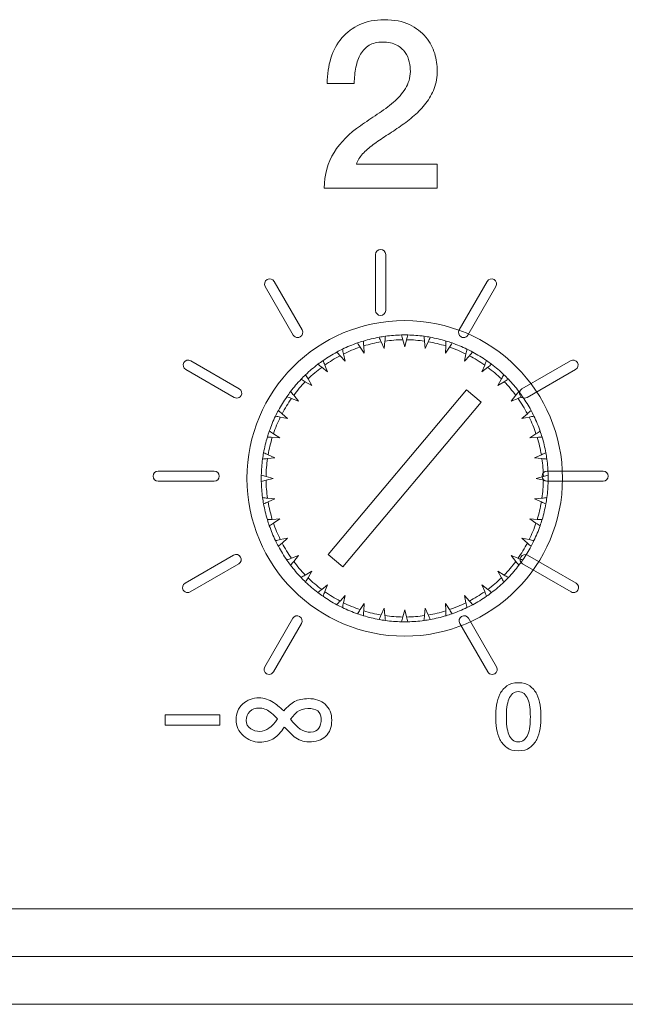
# Model space of a CAD drawing. Header units: millimetres. Extents: x 0 to 2122, y 0 to 1639.
# Tile 58 of 85: x 1746 to 1759, y 827 to 848. Entities that reach past the tile are written whole.
import ezdxf

# ---------------------------------------------------------------- set-up
doc = ezdxf.new("R2010")
doc.units = ezdxf.units.MM
doc.layers.add('1', color=7, linetype='Continuous', true_color=0xffffff)
doc.layers.add('2', color=7, linetype='Continuous', true_color=0xffffff)

msp = doc.modelspace()

# ---------------------------------------------------------------- linework, layer by layer
at = {"layer": '1', "color": 7, "linetype": 'Continuous', "lineweight": 13}
for p, q in [((1753.527, 841.068), (1753.611, 840.938)), ((1753.611, 840.938), (1753.603, 841.093)), ((1753.968, 841.18), (1754.031, 841.039)), ((1754.031, 841.039), (1754.047, 841.193)), ((1754.421, 841.222), (1754.461, 841.072)), ((1754.461, 841.072), (1754.501, 841.222)), ((1754.875, 841.193), (1754.891, 841.039)), ((1754.891, 841.039), (1754.954, 841.18)), ((1755.319, 841.093), (1755.311, 840.938)), ((1755.311, 840.938), (1755.395, 841.068)), ((1753.109, 840.888), (1753.212, 840.773)), ((1753.212, 840.773), (1753.18, 840.924)), ((1755.742, 840.924), (1755.709, 840.773)), ((1755.709, 840.773), (1755.813, 840.888)), ((1752.724, 840.645), (1752.845, 840.547)), ((1752.845, 840.547), (1752.789, 840.692)), ((1756.133, 840.692), (1756.077, 840.547)), ((1756.077, 840.547), (1756.198, 840.645)), ((1752.516, 840.267), (1752.439, 840.401)), ((1756.483, 840.401), (1756.405, 840.267)), ((1752.382, 840.344), (1752.516, 840.267)), ((1756.405, 840.267), (1756.54, 840.344)), ((1752.091, 839.994), (1752.236, 839.939)), ((1752.236, 839.939), (1752.139, 840.059)), ((1755.754, 840.175), (1752.861, 836.727)), ((1756.06, 839.917), (1755.754, 840.175)), ((1756.783, 840.059), (1756.686, 839.939)), ((1756.686, 839.939), (1756.83, 839.994)), ((1753.168, 836.47), (1756.06, 839.917)), ((1751.859, 839.603), (1752.011, 839.571)), ((1752.011, 839.571), (1751.895, 839.675)), ((1757.026, 839.675), (1756.911, 839.571)), ((1756.911, 839.571), (1757.063, 839.603)), ((1751.691, 839.18), (1751.846, 839.172)), ((1751.846, 839.172), (1751.716, 839.257)), ((1757.206, 839.257), (1757.076, 839.172)), ((1757.076, 839.172), (1757.231, 839.18)), ((1751.591, 838.736), (1751.745, 838.753)), ((1751.745, 838.753), (1751.603, 838.816)), ((1757.319, 838.816), (1757.177, 838.753)), ((1757.177, 838.753), (1757.331, 838.736)), ((1751.711, 838.322), (1751.561, 838.362)), ((1757.361, 838.362), (1757.211, 838.322)), ((1751.561, 838.282), (1751.711, 838.322)), ((1757.211, 838.322), (1757.361, 838.282)), ((1751.745, 837.892), (1751.591, 837.908)), ((1751.603, 837.829), (1751.745, 837.892)), ((1757.331, 837.908), (1757.177, 837.892)), ((1757.177, 837.892), (1757.319, 837.829)), ((1751.846, 837.473), (1751.691, 837.464)), ((1751.716, 837.388), (1751.846, 837.473)), ((1757.231, 837.464), (1757.076, 837.473)), ((1757.076, 837.473), (1757.206, 837.388)), ((1752.011, 837.074), (1751.859, 837.042)), ((1751.895, 836.97), (1752.011, 837.074)), ((1757.063, 837.042), (1756.911, 837.074)), ((1756.911, 837.074), (1757.026, 836.97)), ((1752.236, 836.706), (1752.091, 836.65)), ((1752.139, 836.586), (1752.236, 836.706)), ((1752.861, 836.727), (1753.168, 836.47)), ((1756.686, 836.706), (1756.783, 836.586)), ((1756.83, 836.65), (1756.686, 836.706)), ((1752.516, 836.378), (1752.382, 836.3)), ((1752.439, 836.244), (1752.516, 836.378)), ((1756.405, 836.378), (1756.483, 836.244)), ((1756.54, 836.3), (1756.405, 836.378)), ((1752.845, 836.098), (1752.724, 836)), ((1752.789, 835.953), (1752.845, 836.098)), ((1756.077, 836.098), (1756.133, 835.953)), ((1756.198, 836), (1756.077, 836.098)), ((1753.212, 835.872), (1753.109, 835.757)), ((1753.18, 835.72), (1753.212, 835.872)), ((1755.813, 835.757), (1755.709, 835.872)), ((1755.709, 835.872), (1755.742, 835.72)), ((1753.611, 835.707), (1753.527, 835.577)), ((1753.603, 835.552), (1753.611, 835.707)), ((1755.395, 835.577), (1755.311, 835.707)), ((1755.311, 835.707), (1755.319, 835.552)), ((1754.031, 835.606), (1753.968, 835.465)), ((1754.047, 835.452), (1754.031, 835.606)), ((1754.461, 835.572), (1754.421, 835.423)), ((1754.501, 835.423), (1754.461, 835.572)), ((1754.891, 835.606), (1754.875, 835.452)), ((1754.954, 835.465), (1754.891, 835.606)), ((1891.761, 829.322), (1475.961, 829.322)), ((1475.961, 828.322), (1891.761, 828.322)), ((1891.761, 827.322), (1726.361, 827.322))]:
    msp.add_line(p, q, dxfattribs=at)
at = {"layer": '1', "color": 7, "linetype": 'Continuous', "lineweight": 13, "extrusion": (0, 0, -1)}
msp.add_circle((-1754.461, 838.322), 3.3, dxfattribs=at)
for start, end in [(73.2757, 79.7243), (82.2757, 88.7243), (91.2757, 97.7243), (100.2757, 106.7243), (64.2757, 70.7243), (109.2757, 115.7243), (55.2757, 61.7243), (118.2757, 124.7243), (46.2757, 52.7243), (127.2757, 133.7243), (37.2757, 43.7243), (136.2757, 142.7243), (28.2757, 34.7243), (145.2757, 151.7243), (19.2757, 25.7243), (154.2757, 160.7243), (10.2757, 16.7243), (163.2757, 169.7243), (1.2757, 7.7243), (172.2757, 178.7243), (352.2757, 358.7243), (181.2757, 187.7243), (343.2757, 349.7243), (190.2757, 196.7243), (334.2757, 340.7243), (199.2757, 205.7243), (325.2757, 331.7243), (208.2757, 214.7243), (316.2757, 322.7243), (217.2757, 223.7243), (307.2757, 313.7243), (226.2757, 232.7243), (298.2757, 304.7243), (235.2757, 241.7243), (289.2757, 295.7243), (244.2757, 250.7243), (280.2757, 286.7243), (271.2757, 277.7243), (262.2757, 268.7243), (253.2757, 259.7243)]:
    msp.add_arc((-1754.461, 838.322), 3, start, end, dxfattribs=at)
at = {"layer": '1', "color": 7, "linetype": 'Continuous', "lineweight": 13}
for radius, start, end in [(3, 97.7243, 100.2757), (3, 88.7243, 91.2757), (3, 79.7243, 82.2757), (3, 115.7243, 118.2757), (2.9, 108.7926, 116.2074), (3, 106.7243, 109.2757), (2.9, 99.7926, 107.2074), (2.9, 90.7926, 98.2074), (2.9, 81.7926, 89.2074), (2.9, 72.7926, 80.2074), (3, 70.7243, 73.2757), (2.9, 63.7926, 71.2074), (3, 61.7243, 64.2757), (2.9, 117.7926, 125.2074), (2.9, 54.7926, 62.2074), (2.9, 126.7926, 134.2074), (3, 124.7243, 127.2757), (3, 52.7243, 55.2757), (2.9, 45.7926, 53.2074), (3, 133.7243, 136.2757), (3, 43.7243, 46.2757), (2.9, 135.7926, 143.2074), (2.9, 36.7926, 44.2074), (2.9, 144.7926, 152.2074), (3, 142.7243, 145.2757), (2.9, 27.7926, 35.2074), (3, 34.7243, 37.2757), (2.9, 153.7926, 161.2074), (3, 151.7243, 154.2757), (2.9, 18.7926, 26.2074), (3, 25.7243, 28.2757), (3, 160.7243, 163.2757), (2.9, 162.7926, 170.2074), (2.9, 9.7926, 17.2074), (3, 16.7243, 19.2757), (3, 169.7243, 172.2757), (3, 7.7243, 10.2757), (2.9, 171.7926, 179.2074), (2.9, 0.7926, 8.2074), (3, 178.7243, 181.2757), (3, 358.7243, 1.2757), (2.9, 180.7926, 188.2074), (2.9, 351.7926, 359.2074), (3, 187.7243, 190.2757), (2.9, 189.7926, 197.2074), (2.9, 342.7926, 350.2074), (3, 349.7243, 352.2757), (3, 196.7243, 199.2757), (2.9, 198.7926, 206.2074), (2.9, 333.7926, 341.2074), (3, 340.7243, 343.2757), (3, 205.7243, 208.2757), (2.9, 207.7926, 215.2074), (2.9, 324.7926, 332.2074), (3, 331.7243, 334.2757), (3, 214.7243, 217.2757), (2.9, 216.7926, 224.2074), (2.9, 315.7926, 323.2074), (3, 322.7243, 325.2757), (3, 223.7243, 226.2757), (2.9, 225.7926, 233.2074), (2.9, 306.7926, 314.2074), (3, 313.7243, 316.2757), (3, 232.7243, 235.2757), (2.9, 234.7926, 242.2074), (2.9, 297.7926, 305.2074), (3, 304.7243, 307.2757), (3, 241.7243, 244.2757), (2.9, 243.7926, 251.2074), (2.9, 288.7926, 296.2074), (3, 295.7243, 298.2757), (3, 250.7243, 253.2757), (2.9, 252.7926, 260.2074), (2.9, 279.7926, 287.2074), (3, 286.7243, 289.2757), (3, 259.7243, 262.2757), (2.9, 261.7926, 269.2074), (3, 268.7243, 271.2757), (2.9, 270.7926, 278.2074), (3, 277.7243, 280.2757)]:
    msp.add_arc((1754.461, 838.322), radius, start, end, dxfattribs=at)
for points in [[(1753.926, 841.274), (1753.94, 841.243), (1753.954, 841.212), (1753.968, 841.18)], [(1754.047, 841.193), (1754.051, 841.227), (1754.054, 841.261), (1754.058, 841.295)], [(1754.394, 841.322), (1754.403, 841.288), (1754.412, 841.255), (1754.421, 841.222)], [(1754.501, 841.222), (1754.51, 841.255), (1754.519, 841.288), (1754.528, 841.322)], [(1754.864, 841.295), (1754.868, 841.261), (1754.871, 841.227), (1754.875, 841.193)], [(1754.954, 841.18), (1754.968, 841.212), (1754.982, 841.243), (1754.996, 841.274)], [(1753.18, 840.924), (1753.173, 840.958), (1753.166, 840.991), (1753.159, 841.025)], [(1753.471, 841.154), (1753.489, 841.125), (1753.508, 841.097), (1753.527, 841.068)], [(1753.603, 841.093), (1753.601, 841.127), (1753.599, 841.161), (1753.598, 841.195)], [(1755.324, 841.195), (1755.322, 841.161), (1755.321, 841.127), (1755.319, 841.093)], [(1755.395, 841.068), (1755.414, 841.097), (1755.433, 841.125), (1755.451, 841.154)], [(1755.763, 841.025), (1755.756, 840.991), (1755.749, 840.958), (1755.742, 840.924)], [(1753.04, 840.964), (1753.063, 840.939), (1753.086, 840.913), (1753.109, 840.888)], [(1755.813, 840.888), (1755.836, 840.913), (1755.859, 840.939), (1755.882, 840.964)], [(1752.644, 840.71), (1752.671, 840.688), (1752.697, 840.666), (1752.724, 840.645)], [(1752.789, 840.692), (1752.777, 840.724), (1752.764, 840.756), (1752.752, 840.788)], [(1756.17, 840.788), (1756.158, 840.756), (1756.145, 840.724), (1756.133, 840.692)], [(1756.198, 840.645), (1756.225, 840.666), (1756.251, 840.688), (1756.278, 840.71)], [(1752.439, 840.401), (1752.422, 840.431), (1752.405, 840.461), (1752.387, 840.49)], [(1756.534, 840.49), (1756.517, 840.461), (1756.5, 840.431), (1756.483, 840.401)], [(1752.293, 840.396), (1752.323, 840.379), (1752.352, 840.362), (1752.382, 840.344)], [(1756.54, 840.344), (1756.569, 840.362), (1756.599, 840.379), (1756.629, 840.396)], [(1751.995, 840.031), (1752.027, 840.019), (1752.059, 840.007), (1752.091, 839.994)], [(1752.139, 840.059), (1752.117, 840.086), (1752.095, 840.113), (1752.074, 840.139)], [(1756.848, 840.139), (1756.827, 840.113), (1756.805, 840.086), (1756.783, 840.059)], [(1756.83, 839.994), (1756.863, 840.007), (1756.895, 840.019), (1756.927, 840.031)], [(1751.758, 839.625), (1751.792, 839.617), (1751.825, 839.61), (1751.859, 839.603)], [(1751.895, 839.675), (1751.87, 839.698), (1751.844, 839.721), (1751.819, 839.744)], [(1757.103, 839.744), (1757.077, 839.721), (1757.052, 839.698), (1757.026, 839.675)], [(1757.063, 839.603), (1757.096, 839.61), (1757.13, 839.617), (1757.164, 839.625)], [(1751.588, 839.186), (1751.622, 839.184), (1751.656, 839.182), (1751.691, 839.18)], [(1751.716, 839.257), (1751.687, 839.275), (1751.658, 839.294), (1751.629, 839.313)], [(1757.293, 839.313), (1757.264, 839.294), (1757.235, 839.275), (1757.206, 839.257)], [(1757.231, 839.18), (1757.265, 839.182), (1757.3, 839.184), (1757.334, 839.186)], [(1751.603, 838.816), (1751.572, 838.83), (1751.54, 838.844), (1751.509, 838.858)], [(1757.413, 838.858), (1757.381, 838.844), (1757.35, 838.83), (1757.319, 838.816)], [(1751.488, 838.726), (1751.522, 838.729), (1751.556, 838.733), (1751.591, 838.736)], [(1757.331, 838.736), (1757.365, 838.733), (1757.4, 838.729), (1757.434, 838.726)], [(1751.561, 838.362), (1751.528, 838.371), (1751.495, 838.38), (1751.462, 838.389)], [(1757.46, 838.389), (1757.427, 838.38), (1757.394, 838.371), (1757.361, 838.362)], [(1751.462, 838.256), (1751.495, 838.264), (1751.528, 838.273), (1751.561, 838.282)], [(1757.361, 838.282), (1757.394, 838.273), (1757.427, 838.264), (1757.46, 838.256)], [(1751.591, 837.908), (1751.556, 837.912), (1751.522, 837.916), (1751.488, 837.919)], [(1751.509, 837.787), (1751.54, 837.801), (1751.572, 837.815), (1751.603, 837.829)], [(1757.319, 837.829), (1757.35, 837.815), (1757.381, 837.801), (1757.413, 837.787)], [(1757.434, 837.919), (1757.4, 837.916), (1757.365, 837.912), (1757.331, 837.908)], [(1751.691, 837.464), (1751.656, 837.463), (1751.622, 837.461), (1751.588, 837.459)], [(1751.629, 837.332), (1751.658, 837.351), (1751.687, 837.369), (1751.716, 837.388)], [(1757.206, 837.388), (1757.235, 837.369), (1757.264, 837.351), (1757.293, 837.332)], [(1757.334, 837.459), (1757.3, 837.461), (1757.265, 837.463), (1757.231, 837.464)], [(1751.859, 837.042), (1751.825, 837.035), (1751.792, 837.027), (1751.758, 837.02)], [(1751.819, 836.901), (1751.844, 836.924), (1751.87, 836.947), (1751.895, 836.97)], [(1757.026, 836.97), (1757.052, 836.947), (1757.077, 836.924), (1757.103, 836.901)], [(1757.164, 837.02), (1757.13, 837.027), (1757.096, 837.035), (1757.063, 837.042)], [(1752.091, 836.65), (1752.059, 836.638), (1752.027, 836.626), (1751.995, 836.613)], [(1752.074, 836.505), (1752.095, 836.532), (1752.117, 836.559), (1752.139, 836.586)], [(1756.783, 836.586), (1756.805, 836.559), (1756.827, 836.532), (1756.848, 836.505)], [(1756.927, 836.613), (1756.895, 836.626), (1756.863, 836.638), (1756.83, 836.65)], [(1752.382, 836.3), (1752.352, 836.283), (1752.323, 836.266), (1752.293, 836.249)], [(1756.629, 836.249), (1756.599, 836.266), (1756.569, 836.283), (1756.54, 836.3)], [(1752.387, 836.154), (1752.405, 836.184), (1752.422, 836.214), (1752.439, 836.244)], [(1756.483, 836.244), (1756.5, 836.214), (1756.517, 836.184), (1756.534, 836.154)], [(1752.724, 836), (1752.697, 835.978), (1752.671, 835.957), (1752.644, 835.935)], [(1752.752, 835.857), (1752.764, 835.889), (1752.777, 835.921), (1752.789, 835.953)], [(1756.133, 835.953), (1756.145, 835.921), (1756.158, 835.889), (1756.17, 835.857)], [(1756.278, 835.935), (1756.251, 835.957), (1756.225, 835.978), (1756.198, 836)], [(1753.109, 835.757), (1753.086, 835.731), (1753.063, 835.706), (1753.04, 835.68)], [(1753.159, 835.62), (1753.166, 835.653), (1753.173, 835.687), (1753.18, 835.72)], [(1755.742, 835.72), (1755.749, 835.687), (1755.756, 835.653), (1755.763, 835.62)], [(1755.882, 835.68), (1755.859, 835.706), (1755.836, 835.731), (1755.813, 835.757)], [(1753.527, 835.577), (1753.508, 835.548), (1753.489, 835.519), (1753.471, 835.491)], [(1753.598, 835.449), (1753.599, 835.484), (1753.601, 835.518), (1753.603, 835.552)], [(1753.968, 835.465), (1753.954, 835.433), (1753.94, 835.402), (1753.926, 835.37)], [(1754.996, 835.37), (1754.982, 835.402), (1754.968, 835.433), (1754.954, 835.465)], [(1755.319, 835.552), (1755.321, 835.518), (1755.322, 835.484), (1755.324, 835.449)], [(1755.451, 835.491), (1755.433, 835.519), (1755.414, 835.548), (1755.395, 835.577)], [(1754.058, 835.35), (1754.054, 835.384), (1754.051, 835.418), (1754.047, 835.452)], [(1754.421, 835.423), (1754.412, 835.389), (1754.403, 835.356), (1754.394, 835.323)], [(1754.528, 835.323), (1754.519, 835.356), (1754.51, 835.389), (1754.501, 835.423)], [(1754.875, 835.452), (1754.871, 835.418), (1754.868, 835.384), (1754.864, 835.35)]]:
    msp.add_open_spline(points, degree=3, dxfattribs=at)
at = {"layer": '2', "color": 7, "linetype": 'Continuous', "lineweight": 13}
for points in [[(1753.147, 847.535), (1753.249, 847.654), (1753.373, 847.746), (1753.52, 847.814)], [(1754.56, 847.812), (1754.701, 847.742), (1754.815, 847.655), (1754.903, 847.55)], [(1752.917, 847.113), (1752.968, 847.276), (1753.045, 847.417), (1753.147, 847.535)], [(1754.903, 847.55), (1754.99, 847.444), (1755.051, 847.33), (1755.088, 847.206)], [(1753.539, 847.197), (1753.495, 847.119), (1753.462, 847.028), (1753.441, 846.923)], [(1754.471, 847.231), (1754.428, 847.292), (1754.369, 847.343), (1754.293, 847.384)], [(1752.841, 846.582), (1752.841, 846.773), (1752.866, 846.949), (1752.917, 847.113)], [(1753.441, 846.923), (1753.419, 846.817), (1753.407, 846.704), (1753.404, 846.582)], [(1754.475, 846.476), (1754.541, 846.579), (1754.576, 846.699), (1754.579, 846.834)], [(1753.404, 846.582), (1753.404, 846.582), (1752.841, 846.582), (1752.841, 846.582)], [(1755.078, 846.478), (1755.035, 846.366), (1754.977, 846.263), (1754.905, 846.169)], [(1754.905, 846.169), (1754.833, 846.075), (1754.751, 845.989), (1754.658, 845.91)], [(1753.537, 845.698), (1753.649, 845.78), (1753.766, 845.86), (1753.888, 845.937)], [(1754.658, 845.91), (1754.566, 845.831), (1754.471, 845.757), (1754.372, 845.688)], [(1753.801, 845.302), (1753.717, 845.24), (1753.644, 845.175), (1753.581, 845.108)], [(1753.581, 845.108), (1753.519, 845.04), (1753.476, 844.968), (1753.453, 844.893)], [(1753.453, 844.893), (1753.453, 844.893), (1755.137, 844.893), (1755.137, 844.893)], [(1755.137, 844.893), (1755.137, 844.893), (1755.137, 844.389), (1755.137, 844.389)], [(1755.137, 844.389), (1755.137, 844.389), (1752.776, 844.389), (1752.776, 844.389)], [(1751.545, 842.334), (1751.516, 842.385), (1751.533, 842.45), (1751.584, 842.479)], [(1751.584, 842.479), (1751.635, 842.508), (1751.699, 842.491), (1751.728, 842.44)], [(1756.185, 842.44), (1756.215, 842.49), (1756.279, 842.508), (1756.33, 842.479)], [(1756.33, 842.479), (1756.381, 842.45), (1756.398, 842.385), (1756.369, 842.334)], [(1752.131, 841.32), (1752.131, 841.32), (1751.545, 842.334), (1751.545, 842.334)], [(1751.728, 842.44), (1751.728, 842.44), (1752.314, 841.426), (1752.314, 841.426)], [(1755.6, 841.426), (1755.6, 841.426), (1756.185, 842.44), (1756.185, 842.44)], [(1756.369, 842.334), (1756.369, 842.334), (1755.783, 841.32), (1755.783, 841.32)], [(1752.222, 841.267), (1752.186, 841.267), (1752.15, 841.286), (1752.131, 841.32)], [(1752.275, 841.282), (1752.258, 841.272), (1752.24, 841.267), (1752.222, 841.267)], [(1752.314, 841.426), (1752.343, 841.376), (1752.326, 841.311), (1752.275, 841.282)], [(1755.639, 841.282), (1755.588, 841.311), (1755.571, 841.376), (1755.6, 841.426)], [(1755.692, 841.267), (1755.674, 841.267), (1755.655, 841.272), (1755.639, 841.282)], [(1755.783, 841.32), (1755.764, 841.286), (1755.728, 841.267), (1755.692, 841.267)], [(1757.927, 840.783), (1757.978, 840.813), (1758.042, 840.795), (1758.072, 840.744)], [(1749.987, 840.783), (1749.987, 840.783), (1751.001, 840.197), (1751.001, 840.197)], [(1756.913, 840.197), (1756.913, 840.197), (1757.927, 840.783), (1757.927, 840.783)], [(1758.072, 840.744), (1758.101, 840.694), (1758.084, 840.629), (1758.033, 840.599)], [(1750.895, 840.014), (1750.895, 840.014), (1749.881, 840.599), (1749.881, 840.599)], [(1758.033, 840.599), (1758.033, 840.599), (1757.019, 840.014), (1757.019, 840.014)], [(1751.001, 840.197), (1751.052, 840.168), (1751.069, 840.103), (1751.04, 840.053)], [(1756.874, 840.053), (1756.845, 840.103), (1756.862, 840.168), (1756.913, 840.197)], [(1750.948, 840), (1750.93, 840), (1750.912, 840.004), (1750.895, 840.014)], [(1751.04, 840.053), (1751.02, 840.019), (1750.985, 840), (1750.948, 840)], [(1756.966, 840), (1756.929, 840), (1756.894, 840.019), (1756.874, 840.053)], [(1757.019, 840.014), (1757.002, 840.004), (1756.984, 840), (1756.966, 840)], [(1749.869, 836.13), (1749.869, 836.13), (1750.883, 836.716), (1750.883, 836.716)], [(1750.883, 836.716), (1750.934, 836.746), (1750.998, 836.728), (1751.028, 836.677)], [(1756.886, 836.677), (1756.916, 836.728), (1756.98, 836.745), (1757.031, 836.716)], [(1757.031, 836.716), (1757.031, 836.716), (1758.045, 836.13), (1758.045, 836.13)], [(1750.989, 836.533), (1750.989, 836.533), (1749.975, 835.947), (1749.975, 835.947)], [(1751.028, 836.677), (1751.057, 836.627), (1751.04, 836.562), (1750.989, 836.533)], [(1756.925, 836.533), (1756.874, 836.562), (1756.857, 836.627), (1756.886, 836.677)], [(1757.939, 835.947), (1757.939, 835.947), (1756.925, 836.533), (1756.925, 836.533)], [(1749.83, 835.986), (1749.801, 836.037), (1749.818, 836.101), (1749.869, 836.13)], [(1758.045, 836.13), (1758.096, 836.101), (1758.113, 836.037), (1758.084, 835.986)], [(1749.922, 835.933), (1749.885, 835.933), (1749.85, 835.952), (1749.83, 835.986)], [(1749.975, 835.947), (1749.958, 835.938), (1749.94, 835.933), (1749.922, 835.933)], [(1757.992, 835.933), (1757.974, 835.933), (1757.956, 835.938), (1757.939, 835.947)], [(1758.084, 835.986), (1758.064, 835.952), (1758.029, 835.933), (1757.992, 835.933)], [(1752.119, 835.396), (1752.148, 835.446), (1752.212, 835.464), (1752.263, 835.435)], [(1755.65, 835.435), (1755.702, 835.465), (1755.766, 835.447), (1755.795, 835.396)], [(1751.533, 834.382), (1751.533, 834.382), (1752.119, 835.396), (1752.119, 835.396)], [(1752.302, 835.29), (1752.302, 835.29), (1751.716, 834.276), (1751.716, 834.276)], [(1752.263, 835.435), (1752.314, 835.406), (1752.331, 835.341), (1752.302, 835.29)], [(1755.612, 835.29), (1755.582, 835.341), (1755.6, 835.406), (1755.65, 835.435)], [(1756.197, 834.276), (1756.197, 834.276), (1755.612, 835.29), (1755.612, 835.29)], [(1755.795, 835.396), (1755.795, 835.396), (1756.381, 834.382), (1756.381, 834.382)], [(1751.572, 834.237), (1751.521, 834.267), (1751.504, 834.331), (1751.533, 834.382)], [(1751.625, 834.223), (1751.607, 834.223), (1751.589, 834.228), (1751.572, 834.237)], [(1751.716, 834.276), (1751.697, 834.242), (1751.661, 834.223), (1751.625, 834.223)], [(1756.289, 834.223), (1756.252, 834.223), (1756.217, 834.242), (1756.197, 834.276)], [(1756.342, 834.237), (1756.325, 834.228), (1756.307, 834.223), (1756.289, 834.223)], [(1756.381, 834.382), (1756.41, 834.331), (1756.393, 834.267), (1756.342, 834.237)], [(1756.597, 833.98), (1756.659, 834.025), (1756.739, 834.048), (1756.837, 834.048)], [(1756.837, 834.048), (1756.935, 834.048), (1757.015, 834.025), (1757.077, 833.98)], [(1756.453, 833.808), (1756.487, 833.878), (1756.535, 833.935), (1756.597, 833.98)], [(1757.077, 833.98), (1757.139, 833.935), (1757.187, 833.878), (1757.222, 833.808)], [(1751.72, 833.635), (1751.769, 833.604), (1751.84, 833.545), (1751.932, 833.46)], [(1751.932, 833.46), (1752.013, 833.552), (1752.089, 833.617), (1752.159, 833.653)], [(1756.382, 833.578), (1756.395, 833.661), (1756.418, 833.738), (1756.453, 833.808)], [(1751.803, 833.291), (1751.726, 833.368), (1751.674, 833.415), (1751.65, 833.433)], [(1752.211, 833.436), (1752.188, 833.418), (1752.141, 833.369), (1752.072, 833.288)], [(1750.595, 833.378), (1750.214, 833.378), (1749.834, 833.378), (1749.454, 833.378)], [(1749.454, 833.378), (1749.454, 833.305), (1749.454, 833.231), (1749.454, 833.158)], [(1750.595, 833.158), (1750.595, 833.231), (1750.595, 833.305), (1750.595, 833.378)], [(1752.072, 833.288), (1752.206, 833.098), (1752.346, 833.007), (1752.493, 833.016)], [(1749.454, 833.158), (1749.834, 833.158), (1750.214, 833.158), (1750.595, 833.158)], [(1751.942, 833.118), (1751.869, 833.012), (1751.799, 832.935), (1751.732, 832.89)], [(1751.953, 833.109), (1751.953, 833.109), (1751.942, 833.118), (1751.942, 833.118)], [(1752.148, 832.917), (1752.148, 832.917), (1751.953, 833.109), (1751.953, 833.109)], [(1752.493, 833.016), (1752.576, 833.02), (1752.634, 833.048), (1752.668, 833.097)], [(1756.453, 832.863), (1756.418, 832.933), (1756.395, 833.009), (1756.382, 833.093)], [(1756.598, 833.132), (1756.606, 833.068), (1756.619, 833.012), (1756.638, 832.964)], [(1752.458, 832.81), (1752.34, 832.813), (1752.237, 832.848), (1752.148, 832.917)], [(1752.806, 832.925), (1752.72, 832.845), (1752.604, 832.807), (1752.458, 832.81)], [(1756.638, 832.964), (1756.657, 832.917), (1756.683, 832.879), (1756.715, 832.851)], [(1756.715, 832.851), (1756.747, 832.823), (1756.788, 832.809), (1756.836, 832.809)], [(1756.836, 832.809), (1756.885, 832.809), (1756.926, 832.823), (1756.958, 832.851)], [(1756.958, 832.851), (1756.991, 832.879), (1757.016, 832.917), (1757.036, 832.964)]]:
    msp.add_open_spline(points, degree=3, dxfattribs=at)
for points, knots in [([(1753.52, 847.814), (1753.666, 847.881), (1753.837, 847.915), (1754.031, 847.915), (1754.242, 847.915), (1754.418, 847.881), (1754.56, 847.812)], [0.55882353, 0.55882353, 0.55882353, 0.55882353, 0.58823529, 0.58823529, 0.58823529, 0.61764706, 0.61764706, 0.61764706, 0.61764706]), ([(1754.293, 847.384), (1754.217, 847.425), (1754.118, 847.446), (1753.996, 847.446), (1753.885, 847.446), (1753.791, 847.424), (1753.643, 847.335), (1753.584, 847.274), (1753.539, 847.197)], [0.29411765, 0.29411765, 0.29411765, 0.29411765, 0.32352941, 0.32352941, 0.32352941, 0.35294118, 0.35294118, 0.38235294, 0.38235294, 0.38235294, 0.38235294]), ([(1754.579, 846.834), (1754.579, 846.896), (1754.572, 846.963), (1754.542, 847.104), (1754.514, 847.17), (1754.471, 847.231)], [0.20588235, 0.20588235, 0.20588235, 0.20588235, 0.23529412, 0.23529412, 0.26470588, 0.26470588, 0.26470588, 0.26470588]), ([(1755.088, 847.206), (1755.124, 847.083), (1755.142, 846.965), (1755.142, 846.853), (1755.142, 846.715), (1755.121, 846.59), (1755.078, 846.478)], [0.67647059, 0.67647059, 0.67647059, 0.67647059, 0.70588235, 0.70588235, 0.70588235, 0.73529412, 0.73529412, 0.73529412, 0.73529412]), ([(1753.888, 845.937), (1754.009, 846.015), (1754.121, 846.098), (1754.326, 846.276), (1754.41, 846.372), (1754.475, 846.476)], [0.11764706, 0.11764706, 0.11764706, 0.11764706, 0.14705882, 0.14705882, 0.17647059, 0.17647059, 0.17647059, 0.17647059]), ([(1752.776, 844.389), (1752.78, 844.675), (1752.849, 844.926), (1753.119, 845.353), (1753.303, 845.54), (1753.537, 845.698)], [0.02941176, 0.02941176, 0.02941176, 0.02941176, 0.05882353, 0.05882353, 0.08823529, 0.08823529, 0.08823529, 0.08823529]), ([(1754.372, 845.688), (1754.273, 845.618), (1754.174, 845.553), (1753.977, 845.428), (1753.885, 845.365), (1753.801, 845.302)], [0.82352941, 0.82352941, 0.82352941, 0.82352941, 0.85294118, 0.85294118, 0.88235294, 0.88235294, 0.88235294, 0.88235294]), ([(1753.957, 841.73), (1753.899, 841.73), (1753.851, 841.777), (1753.851, 841.836), (1753.851, 841.836), (1753.851, 843.006), (1753.851, 843.006), (1753.851, 843.065), (1753.899, 843.112), (1754.016, 843.112), (1754.063, 843.065), (1754.063, 843.006), (1754.063, 843.006), (1754.063, 841.836), (1754.063, 841.836), (1754.063, 841.777), (1754.016, 841.73), (1753.957, 841.73)], [0, 0, 0, 0, 0.166667, 0.166667, 0.166667, 0.333333, 0.333333, 0.333333, 0.5, 0.5, 0.666667, 0.666667, 0.666667, 0.833333, 0.833333, 0.833333, 1, 1, 1, 1]), ([(1749.881, 840.599), (1749.83, 840.629), (1749.813, 840.694), (1749.872, 840.795), (1749.936, 840.812), (1749.987, 840.783)], [0.2857143, 0.2857143, 0.2857143, 0.2857143, 0.4285714, 0.4285714, 0.5714286, 0.5714286, 0.5714286, 0.5714286]), ([(1750.476, 838.263), (1750.476, 838.263), (1749.305, 838.263), (1749.305, 838.263), (1749.247, 838.263), (1749.2, 838.31), (1749.2, 838.427), (1749.247, 838.474), (1749.305, 838.474), (1749.305, 838.474), (1750.476, 838.474), (1750.476, 838.474), (1750.535, 838.474), (1750.582, 838.427), (1750.582, 838.31), (1750.535, 838.263), (1750.476, 838.263)], [0, 0, 0, 0, 0.166667, 0.166667, 0.166667, 0.333333, 0.333333, 0.5, 0.5, 0.5, 0.666667, 0.666667, 0.666667, 0.833333, 0.833333, 1, 1, 1, 1]), ([(1758.609, 838.263), (1758.609, 838.263), (1757.438, 838.263), (1757.438, 838.263), (1757.379, 838.263), (1757.332, 838.31), (1757.332, 838.427), (1757.379, 838.474), (1757.438, 838.474), (1757.438, 838.474), (1758.609, 838.474), (1758.609, 838.474), (1758.667, 838.474), (1758.714, 838.427), (1758.714, 838.31), (1758.667, 838.263), (1758.609, 838.263)], [0, 0, 0, 0, 0.166667, 0.166667, 0.166667, 0.333333, 0.333333, 0.5, 0.5, 0.5, 0.666667, 0.666667, 0.666667, 0.833333, 0.833333, 1, 1, 1, 1]), ([(1756.715, 833.82), (1756.683, 833.792), (1756.657, 833.753), (1756.619, 833.657), (1756.606, 833.601), (1756.598, 833.538)], [0.5625, 0.5625, 0.5625, 0.5625, 0.625, 0.625, 0.6875, 0.6875, 0.6875, 0.6875]), ([(1757.036, 832.964), (1757.055, 833.012), (1757.068, 833.068), (1757.084, 833.196), (1757.088, 833.263), (1757.088, 833.407), (1757.084, 833.474), (1757.068, 833.601), (1757.055, 833.657), (1757.016, 833.753), (1756.991, 833.792), (1756.926, 833.848), (1756.885, 833.862), (1756.788, 833.862), (1756.747, 833.848), (1756.715, 833.82)], [0.125, 0.125, 0.125, 0.125, 0.1875, 0.1875, 0.25, 0.25, 0.3125, 0.3125, 0.375, 0.375, 0.4375, 0.4375, 0.5, 0.5, 0.5625, 0.5625, 0.5625, 0.5625]), ([(1751.071, 833.602), (1751.164, 833.688), (1751.279, 833.731), (1751.416, 833.731), (1751.52, 833.731), (1751.621, 833.699), (1751.72, 833.635)], [0.8235294, 0.8235294, 0.8235294, 0.8235294, 0.8823529, 0.8823529, 0.8823529, 0.9411765, 0.9411765, 0.9411765, 0.9411765]), ([(1752.159, 833.653), (1752.238, 833.695), (1752.334, 833.715), (1752.448, 833.715), (1752.592, 833.715), (1752.708, 833.677), (1752.795, 833.6)], [0.0588235, 0.0588235, 0.0588235, 0.0588235, 0.1176471, 0.1176471, 0.1176471, 0.1764706, 0.1764706, 0.1764706, 0.1764706]), ([(1757.222, 833.808), (1757.256, 833.738), (1757.28, 833.661), (1757.304, 833.495), (1757.31, 833.413), (1757.31, 833.257), (1757.304, 833.176), (1757.28, 833.009), (1757.256, 832.933), (1757.222, 832.863)], [0.125, 0.125, 0.125, 0.125, 0.1875, 0.1875, 0.25, 0.25, 0.3125, 0.3125, 0.375, 0.375, 0.375, 0.375]), ([(1751.087, 832.938), (1750.985, 833.03), (1750.935, 833.143), (1750.935, 833.278), (1750.935, 833.409), (1750.98, 833.518), (1751.071, 833.602)], [0.7058824, 0.7058824, 0.7058824, 0.7058824, 0.7647059, 0.7647059, 0.7647059, 0.8235294, 0.8235294, 0.8235294, 0.8235294]), ([(1751.221, 833.446), (1751.171, 833.397), (1751.146, 833.334), (1751.146, 833.258), (1751.146, 833.186), (1751.177, 833.128), (1751.239, 833.086)], [0.4285714, 0.4285714, 0.4285714, 0.4285714, 0.5714286, 0.5714286, 0.5714286, 0.7142857, 0.7142857, 0.7142857, 0.7142857]), ([(1751.65, 833.433), (1751.572, 833.491), (1751.494, 833.519), (1751.337, 833.519), (1751.272, 833.495), (1751.221, 833.446)], [0.1428571, 0.1428571, 0.1428571, 0.1428571, 0.2857143, 0.2857143, 0.4285714, 0.4285714, 0.4285714, 0.4285714]), ([(1752.643, 833.457), (1752.597, 833.492), (1752.527, 833.509), (1752.432, 833.509), (1752.347, 833.509), (1752.273, 833.485), (1752.211, 833.436)], [0.5714286, 0.5714286, 0.5714286, 0.5714286, 0.7142857, 0.7142857, 0.7142857, 0.8571429, 0.8571429, 0.8571429, 0.8571429]), ([(1752.668, 833.097), (1752.698, 833.141), (1752.713, 833.209), (1752.713, 833.303), (1752.713, 833.372), (1752.69, 833.423), (1752.643, 833.457)], [0.2857143, 0.2857143, 0.2857143, 0.2857143, 0.4285714, 0.4285714, 0.4285714, 0.5714286, 0.5714286, 0.5714286, 0.5714286]), ([(1752.795, 833.6), (1752.888, 833.519), (1752.935, 833.406), (1752.935, 833.118), (1752.892, 833.005), (1752.806, 832.925)], [0.1764706, 0.1764706, 0.1764706, 0.1764706, 0.2352941, 0.2352941, 0.2941176, 0.2941176, 0.2941176, 0.2941176]), ([(1756.382, 833.093), (1756.369, 833.176), (1756.363, 833.257), (1756.363, 833.413), (1756.369, 833.495), (1756.382, 833.578)], [0.6875, 0.6875, 0.6875, 0.6875, 0.75, 0.75, 0.8125, 0.8125, 0.8125, 0.8125]), ([(1756.598, 833.538), (1756.59, 833.474), (1756.587, 833.407), (1756.587, 833.263), (1756.59, 833.196), (1756.598, 833.132)], [0.6875, 0.6875, 0.6875, 0.6875, 0.75, 0.75, 0.8125, 0.8125, 0.8125, 0.8125]), ([(1751.239, 833.086), (1751.294, 833.05), (1751.359, 833.031), (1751.434, 833.031), (1751.561, 833.031), (1751.684, 833.118), (1751.803, 833.291)], [0.7142857, 0.7142857, 0.7142857, 0.7142857, 0.8571429, 0.8571429, 0.8571429, 1, 1, 1, 1]), ([(1751.732, 832.89), (1751.649, 832.834), (1751.548, 832.806), (1751.43, 832.806), (1751.298, 832.806), (1751.184, 832.85), (1751.087, 832.938)], [0.5882353, 0.5882353, 0.5882353, 0.5882353, 0.6470588, 0.6470588, 0.6470588, 0.7058824, 0.7058824, 0.7058824, 0.7058824]), ([(1757.222, 832.863), (1757.187, 832.793), (1757.139, 832.735), (1757.015, 832.646), (1756.935, 832.623), (1756.739, 832.623), (1756.659, 832.646), (1756.535, 832.735), (1756.487, 832.793), (1756.453, 832.863)], [0.375, 0.375, 0.375, 0.375, 0.4375, 0.4375, 0.5, 0.5, 0.5625, 0.5625, 0.625, 0.625, 0.625, 0.625])]:
    msp.add_open_spline(points, degree=3, knots=knots, dxfattribs=at)

doc.saveas('drawing.dxf')
